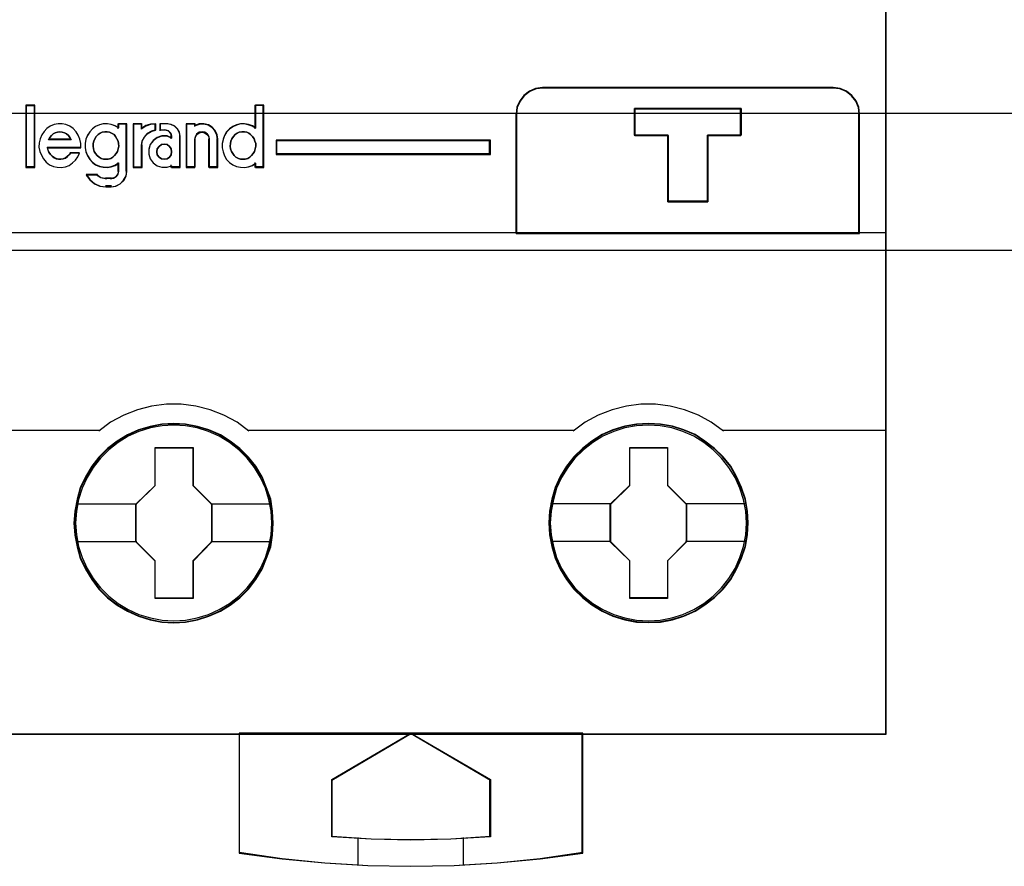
# Model space of a CAD drawing. Extents: x -635870 to -372006, y -44437 to 104716.
# Tile 20 of 246: x -617562 to -617188, y -35350 to -35029. Entities that reach past the tile are written whole.
import ezdxf

# ---------------------------------------------------------------- set-up
doc = ezdxf.new("R2010")
doc.units = 0
doc.header["$MEASUREMENT"] = 0
doc.layers.get('0').update_dxf_attribs({"color": 252})
for name, color, linetype in [('30', 7, 'Continuous'), ('45', 8, 'Continuous'), ('50', 7, 'Continuous')]:
    doc.layers.add(name, color=color, linetype=linetype)

# ---------------------------------------------------------------- blocks, each defined once
blk = doc.blocks.new('*U1026')
at = {"layer": '50', "color": 7}
blk.add_lwpolyline([(61.983887, -487.347089), (386.017439, -487.347089), (386.017439, -533.64975), (61.983887, -533.64975), (61.983887, -487.347089)], dxfattribs=at)
blk = doc.blocks.new('*U1027')
at = {"layer": '30', "color": 7}
blk.add_lwpolyline([(51.981526, -492.476529), (396.088727, -492.476529), (396.088727, -528.454107), (51.981526, -528.454107), (51.981526, -492.476529)], close=True, dxfattribs=at)
blk.add_lwpolyline([(51.981526, -492.476529), (396.088727, -492.476529), (396.088727, -528.454107), (51.981526, -528.454107), (51.981526, -492.476529)], dxfattribs=at)
blk = doc.blocks.new('*U1033')
at = {"layer": '45', "color": 7}
for points in [[(287.027732, -468.992858), (250.976286, -468.992858), (250.976286, -551.996037), (287.027732, -551.996037), (287.027732, -468.992858)], [(285.018161, -527.474297), (273.984718, -527.474297), (273.725172, -527.507504), (273.487716, -527.607127), (273.27787, -527.767631), (273.123248, -527.977946), (273.00728, -528.215934), (272.985191, -528.47606), (272.985191, -533.008901), (286.017687, -533.008901), (286.017687, -528.47606), (285.984554, -528.215934), (285.890676, -527.977946), (285.725008, -527.767631), (285.520685, -527.607127), (285.277707, -527.507504), (285.018161, -527.474297)], [(281.52418, -528.271386), (281.52418, -529.282291), (280.257269, -529.282291), (280.257269, -531.803999), (278.745865, -531.803999), (278.745865, -529.282291), (277.473396, -529.282291), (277.473396, -528.271386), (281.52418, -528.271386)], [(280.257269, -531.803999), (280.257269, -529.282291), (281.52418, -529.282291), (281.52418, -528.271386), (277.473396, -528.271386), (277.473396, -529.282291), (278.745865, -529.282291), (278.745865, -531.803999), (280.257269, -531.803999)], [(280.251312, -531.78811), (280.251312, -529.289086), (281.508274, -529.289086), (281.508274, -528.287274), (277.489303, -528.287274), (277.489303, -529.289086), (278.751778, -529.289086), (278.751778, -531.78811), (280.251312, -531.78811)], [(263.881532, -529.470991), (263.881532, -530.005915), (272.012261, -530.005915), (272.012261, -529.470991), (263.881532, -529.470991)], [(263.772839, -543.990608), (263.745165, -543.537569), (263.673213, -543.08453), (263.518239, -542.648066), (263.34666, -542.233702), (263.108664, -541.835912), (262.82639, -541.487846), (262.499838, -541.161879), (262.134541, -540.885636), (261.76371, -540.637017), (261.331997, -540.454697), (260.900283, -540.3221), (260.44643, -540.239227), (259.998112, -540.217128), (259.538725, -540.239227), (259.101476, -540.3221), (258.653158, -540.454697), (258.238049, -540.637017), (257.845079, -540.885636), (257.485317, -541.161879), (257.15323, -541.487846), (256.893095, -541.835912), (256.649564, -542.233702), (256.444777, -542.648066), (256.328546, -543.08453), (256.23999, -543.537569), (256.206781, -543.990608), (256.23999, -544.449171), (256.328546, -544.885635), (256.444777, -545.322099), (256.649564, -545.741988), (256.893095, -546.134253), (257.15323, -546.498894), (257.485317, -546.819336), (257.845079, -547.101104), (258.238049, -547.333148), (258.653158, -547.520993), (259.101476, -547.659115), (259.538725, -547.747513), (259.998112, -547.769612), (260.44643, -547.747513), (260.900283, -547.659115), (261.331997, -547.520993), (261.76371, -547.333148), (262.134541, -547.101104), (262.499838, -546.819336), (262.82639, -546.498894), (263.108664, -546.134253), (263.34666, -545.741988), (263.518239, -545.322099), (263.673213, -544.885635), (263.745165, -544.449171), (263.772839, -543.990608)], [(263.772839, -543.990608), (263.745165, -543.537569), (263.673213, -543.08453), (263.518239, -542.648066), (263.34666, -542.233702), (263.108664, -541.835912), (262.82639, -541.487846), (262.499838, -541.161879), (262.134541, -540.885636), (261.76371, -540.637017), (261.331997, -540.454697), (260.900283, -540.3221), (260.44643, -540.239227), (259.998112, -540.217128), (259.538725, -540.239227), (259.101476, -540.3221), (258.653158, -540.454697), (258.238049, -540.637017), (257.845079, -540.885636), (257.485317, -541.161879), (257.15323, -541.487846), (256.893095, -541.835912), (256.649564, -542.233702), (256.444777, -542.648066), (256.328546, -543.08453), (256.23999, -543.537569), (256.206781, -543.990608), (256.23999, -544.449171), (256.328546, -544.885635), (256.444777, -545.322099), (256.649564, -545.741988), (256.893095, -546.134253), (257.15323, -546.498894), (257.485317, -546.819336), (257.845079, -547.101104), (258.238049, -547.333148), (258.653158, -547.520993), (259.101476, -547.659115), (259.538725, -547.747513), (259.998112, -547.769612), (260.44643, -547.747513), (260.900283, -547.659115), (261.331997, -547.520993), (261.76371, -547.333148), (262.134541, -547.101104), (262.499838, -546.819336), (262.82639, -546.498894), (263.108664, -546.134253), (263.34666, -545.741988), (263.518239, -545.322099), (263.673213, -544.885635), (263.745165, -544.449171), (263.772839, -543.990608)], [(263.756933, -543.990619), (263.729385, -543.539487), (263.657761, -543.088354), (263.503492, -542.653727), (263.332695, -542.241106), (263.095784, -541.84499), (262.814795, -541.498388), (262.48973, -541.173793), (262.126098, -540.898712), (261.756956, -540.651139), (261.327209, -540.469586), (260.897461, -540.337547), (260.445676, -540.255023), (259.9994, -540.233017), (259.542105, -540.255023), (259.106848, -540.337547), (258.660572, -540.469586), (258.247354, -540.651139), (257.856174, -540.898712), (257.498051, -541.173793), (257.167476, -541.498388), (256.908526, -541.84499), (256.666104, -542.241106), (256.46225, -542.653727), (256.346549, -543.088354), (256.258396, -543.539487), (256.225338, -543.990619), (256.258396, -544.447253), (256.346549, -544.881881), (256.46225, -545.316508), (256.666104, -545.734631), (256.908526, -546.125246), (257.167476, -546.488352), (257.498051, -546.807446), (257.856174, -547.088028), (258.247354, -547.319096), (258.660572, -547.506151), (259.106848, -547.643691), (259.542105, -547.731717), (259.9994, -547.753723), (260.445676, -547.731717), (260.897461, -547.643691), (261.327209, -547.506151), (261.756956, -547.319096), (262.126098, -547.088028), (262.48973, -546.807446), (262.814795, -546.488352), (263.095784, -546.125246), (263.332695, -545.734631), (263.503492, -545.316508), (263.657761, -544.881881), (263.729385, -544.447253), (263.756933, -543.990619)], [(281.783982, -543.985311), (281.761842, -543.532273), (281.689888, -543.079234), (281.534909, -542.64277), (281.352255, -542.228406), (281.125322, -541.830616), (280.843039, -541.482549), (280.516476, -541.156583), (280.145634, -540.88034), (279.780326, -540.631721), (279.348599, -540.449401), (278.916872, -540.316804), (278.463005, -540.233931), (278.003604, -540.211832), (277.555272, -540.233931), (277.10694, -540.316804), (276.658608, -540.449401), (276.243486, -540.631721), (275.861574, -540.88034), (275.501801, -541.156583), (275.169704, -541.482549), (274.898491, -541.830616), (274.654953, -542.228406), (274.461229, -542.64277), (274.344995, -543.079234), (274.256435, -543.532273), (274.223226, -543.985311), (274.256435, -544.43835), (274.344995, -544.880339), (274.461229, -545.316803), (274.654953, -545.736692), (274.898491, -546.128957), (275.169704, -546.493598), (275.501801, -546.81404), (275.861574, -547.095808), (276.243486, -547.327852), (276.658608, -547.515697), (277.10694, -547.653819), (277.555272, -547.742216), (278.003604, -547.764316), (278.463005, -547.742216), (278.916872, -547.653819), (279.348599, -547.515697), (279.780326, -547.327852), (280.145634, -547.095808), (280.516476, -546.81404), (280.843039, -546.493598), (281.125322, -546.128957), (281.352255, -545.736692), (281.534909, -545.316803), (281.689888, -544.880339), (281.761842, -544.43835), (281.783982, -543.985311)], [(281.783982, -543.985311), (281.761842, -543.532273), (281.689888, -543.079234), (281.534909, -542.64277), (281.352255, -542.228406), (281.125322, -541.830616), (280.843039, -541.482549), (280.516476, -541.156583), (280.145634, -540.88034), (279.780326, -540.631721), (279.348599, -540.449401), (278.916872, -540.316804), (278.463005, -540.233931), (278.003604, -540.211832), (277.555272, -540.233931), (277.10694, -540.316804), (276.658608, -540.449401), (276.243486, -540.631721), (275.861574, -540.88034), (275.501801, -541.156583), (275.169704, -541.482549), (274.898491, -541.830616), (274.654953, -542.228406), (274.461229, -542.64277), (274.344995, -543.079234), (274.256435, -543.532273), (274.223226, -543.985311), (274.256435, -544.43835), (274.344995, -544.880339), (274.461229, -545.316803), (274.654953, -545.736692), (274.898491, -546.128957), (275.169704, -546.493598), (275.501801, -546.81404), (275.861574, -547.095808), (276.243486, -547.327852), (276.658608, -547.515697), (277.10694, -547.653819), (277.555272, -547.742216), (278.003604, -547.764316), (278.463005, -547.742216), (278.916872, -547.653819), (279.348599, -547.515697), (279.780326, -547.327852), (280.145634, -547.095808), (280.516476, -546.81404), (280.843039, -546.493598), (281.125322, -546.128957), (281.352255, -545.736692), (281.534909, -545.316803), (281.689888, -544.880339), (281.761842, -544.43835), (281.783982, -543.985311)], [(281.768076, -543.985323), (281.746037, -543.534191), (281.67441, -543.083058), (281.520138, -542.648431), (281.338317, -542.23581), (281.112418, -541.839693), (280.831421, -541.493092), (280.506347, -541.168496), (280.137195, -540.893416), (279.773553, -540.645843), (279.343794, -540.46429), (278.914035, -540.332251), (278.462237, -540.249727), (278.004929, -540.22772), (277.558641, -540.249727), (277.112353, -540.332251), (276.666065, -540.46429), (276.252835, -540.645843), (275.872663, -540.893416), (275.514531, -541.168496), (275.183947, -541.493092), (274.91397, -541.839693), (274.671542, -542.23581), (274.478701, -542.648431), (274.362997, -543.083058), (274.274841, -543.534191), (274.241783, -543.985323), (274.274841, -544.436455), (274.362997, -544.876584), (274.478701, -545.311212), (274.671542, -545.729335), (274.91397, -546.119949), (275.183947, -546.483056), (275.514531, -546.802149), (275.872663, -547.082732), (276.252835, -547.3138), (276.666065, -547.500854), (277.112353, -547.638395), (277.558641, -547.726421), (278.004929, -547.748427), (278.462237, -547.726421), (278.914035, -547.638395), (279.343794, -547.500854), (279.773553, -547.3138), (280.137195, -547.082732), (280.506347, -546.802149), (280.831421, -546.483056), (281.112418, -546.119949), (281.338317, -545.729335), (281.520138, -545.311212), (281.67441, -544.876584), (281.746037, -544.436455), (281.768076, -543.985323)], [(259.283723, -541.125439), (260.728538, -541.125439), (260.728538, -542.558802), (261.442578, -543.272716), (261.442578, -544.706079), (260.728538, -545.431062), (260.728538, -546.853357), (259.283723, -546.853357), (259.283723, -545.431062), (258.552948, -544.706079), (258.552948, -543.272716), (259.283723, -542.558802), (259.283723, -541.125439)], [(259.283723, -541.125439), (260.728538, -541.125439), (260.728538, -541.125439), (260.728538, -542.558802), (260.728538, -542.558802), (261.442578, -543.272716), (261.442578, -543.272716), (261.442578, -544.706079), (261.442578, -544.706079), (260.728538, -545.431062), (260.728538, -545.431062), (260.728538, -546.853357), (260.728538, -546.853357), (259.283723, -546.853357), (259.283723, -546.853357), (259.283723, -545.431062), (259.283723, -545.431062), (258.552948, -544.706079), (258.552948, -544.706079), (258.552948, -543.272716), (258.552948, -543.272716), (259.283723, -542.558802), (259.283723, -542.558802), (259.283723, -541.125439), (259.283723, -541.125439)], [(259.293565, -541.141327), (260.721148, -541.141327), (260.721148, -542.566076), (261.426672, -543.2757), (261.426672, -544.700448), (260.721148, -545.421074), (260.721148, -546.83482), (259.293565, -546.83482), (259.293565, -545.421074), (258.571505, -544.700448), (258.571505, -543.2757), (259.293565, -542.566076), (259.293565, -541.141327)], [(277.295142, -541.120142), (278.734379, -541.120142), (278.734379, -542.553505), (279.448419, -543.26742), (279.448419, -544.700783), (278.734379, -545.425766), (278.734379, -546.848061), (277.295142, -546.848061), (277.295142, -545.425766), (276.558789, -544.700783), (276.558789, -543.26742), (277.295142, -542.553505), (277.295142, -541.120142)], [(277.295142, -541.120142), (278.734379, -541.120142), (278.734379, -541.120142), (278.734379, -542.553505), (278.734379, -542.553505), (279.448419, -543.26742), (279.448419, -543.26742), (279.448419, -544.700783), (279.448419, -544.700783), (278.734379, -545.425766), (278.734379, -545.425766), (278.734379, -546.848061), (278.734379, -546.848061), (277.295142, -546.848061), (277.295142, -546.848061), (277.295142, -545.425766), (277.295142, -545.425766), (276.558789, -544.700783), (276.558789, -544.700783), (276.558789, -543.26742), (276.558789, -543.26742), (277.295142, -542.553505), (277.295142, -542.553505), (277.295142, -541.120142), (277.295142, -541.120142)], [(277.302942, -541.136031), (278.726334, -541.136031), (278.726334, -542.56078), (279.432512, -543.270403), (279.432512, -544.695152), (278.726334, -545.415777), (278.726334, -546.829524), (277.302942, -546.829524), (277.302942, -545.415777), (276.574695, -544.695152), (276.574695, -543.270403), (277.302942, -542.56078), (277.302942, -541.136031)], [(275.51428, -551.958964), (268.99262, -551.958964), (262.476482, -551.958964), (262.476482, -556.50213), (264.105517, -556.723748), (265.729029, -556.878881), (266.993602, -556.956447), (267.363586, -556.978609), (268.99262, -557.006311), (270.638221, -556.978609), (271.002683, -556.956447), (272.261734, -556.878881), (273.89629, -556.723748), (275.51428, -556.50213), (275.51428, -551.958964)], [(268.992372, -551.958964), (272.012261, -553.713048), (272.012261, -555.894552), (270.510628, -555.972265), (268.992372, -556.000019), (267.490739, -555.972265), (265.989106, -555.894552), (265.989106, -553.713048), (268.992372, -551.958964)]]:
    blk.add_lwpolyline(points, close=True, dxfattribs=at)
at = {"layer": '45', "color": 139}
for points in [[(287.027732, -468.992858), (250.976286, -468.992858), (250.976286, -551.996037), (287.027732, -551.996037), (287.027732, -468.992858)], [(254.711596, -528.160164), (254.401425, -528.160164), (254.401425, -530.485227), (254.711596, -530.485227), (254.711596, -528.160164)], [(257.420752, -530.193932), (257.51211, -530.188231), (257.603469, -530.165425), (257.677698, -530.114112), (257.751927, -530.045695), (257.814737, -529.971576), (257.866126, -529.891756), (257.888966, -529.794831), (257.906095, -529.692205), (257.894675, -529.59528), (257.883256, -529.504057), (257.837576, -529.412834), (257.786187, -529.333013), (257.729088, -529.258894), (257.637729, -529.207581), (257.5635, -529.167671), (257.466431, -529.150567), (257.375072, -529.150567), (257.283713, -529.167671), (257.198065, -529.207581), (257.123836, -529.258894), (257.055316, -529.333013), (256.998217, -529.412834), (256.963958, -529.504057), (256.941118, -529.59528), (256.941118, -529.692205), (256.946828, -529.794831), (256.981087, -529.891756), (257.021057, -529.971576), (257.089576, -530.045695), (257.163805, -530.114112), (257.243744, -530.165425), (257.335103, -530.188231), (257.420752, -530.193932)], [(262.625144, -530.193932), (262.710793, -530.188231), (262.802152, -530.165425), (262.887801, -530.114112), (262.95061, -530.045695), (263.013419, -529.971576), (263.064809, -529.891756), (263.087648, -529.794831), (263.104778, -529.692205), (263.104778, -529.59528), (263.070519, -529.504057), (263.047679, -529.412834), (262.98487, -529.333013), (262.910641, -529.258894), (262.842122, -529.207581), (262.767893, -529.167671), (262.676534, -529.150567), (262.573755, -529.150567), (262.482396, -529.167671), (262.396747, -529.207581), (262.322518, -529.258894), (262.265419, -529.333013), (262.20261, -529.412834), (262.16264, -529.504057), (262.145511, -529.59528), (262.139801, -529.692205), (262.145511, -529.794831), (262.18548, -529.891756), (262.23116, -529.971576), (262.288259, -530.045695), (262.356778, -530.114112), (262.448137, -530.165425), (262.533786, -530.188231), (262.625144, -530.193932)], [(259.915581, -529.90661), (259.898035, -529.801063), (259.839548, -529.707243), (259.745969, -529.636878), (259.634844, -529.619287), (259.529568, -529.636878), (259.435989, -529.707243), (259.371654, -529.801063), (259.348259, -529.90661), (259.371654, -530.018021), (259.435989, -530.11184), (259.529568, -530.170478), (259.634844, -530.193932), (259.745969, -530.170478), (259.839548, -530.11184), (259.898035, -530.018021), (259.915581, -529.90661)], [(263.72247, -543.99095), (263.689263, -543.537914), (263.600711, -543.095928), (263.478952, -542.670516), (263.29078, -542.261678), (263.063866, -541.880465), (262.776073, -541.526875), (262.466142, -541.206435), (262.106401, -540.930194), (261.718987, -540.698151), (261.31497, -540.515831), (260.88328, -540.383235), (260.446056, -540.300363), (259.997763, -540.272739), (259.54947, -540.300363), (259.106712, -540.383235), (258.675022, -540.515831), (258.271005, -540.698151), (257.883591, -540.930194), (257.529384, -541.206435), (257.219453, -541.526875), (256.942729, -541.880465), (256.704746, -542.261678), (256.516574, -542.670516), (256.383746, -543.095928), (256.306264, -543.537914), (256.273057, -543.99095), (256.306264, -544.432937), (256.383746, -544.874923), (256.516574, -545.300336), (256.704746, -545.714698), (256.942729, -546.095911), (257.219453, -546.443976), (257.529384, -546.764416), (257.883591, -547.040658), (258.271005, -547.2727), (258.675022, -547.45502), (259.106712, -547.587616), (259.54947, -547.670488), (259.997763, -547.698112), (260.446056, -547.670488), (260.88328, -547.587616), (261.31497, -547.45502), (261.718987, -547.2727), (262.106401, -547.040658), (262.466142, -546.764416), (262.776073, -546.443976), (263.063866, -546.095911), (263.29078, -545.714698), (263.478952, -545.300336), (263.600711, -544.874923), (263.689263, -544.432937), (263.72247, -543.99095)], [(281.723008, -543.99095), (281.695335, -543.537914), (281.60678, -543.095928), (281.473949, -542.670516), (281.291305, -542.261678), (281.05885, -541.880465), (280.782117, -541.526875), (280.466641, -541.206435), (280.106889, -540.930194), (279.724998, -540.698151), (279.315433, -540.515831), (278.894799, -540.383235), (278.452027, -540.300363), (278.00372, -540.272739), (277.555413, -540.300363), (277.107106, -540.383235), (276.686472, -540.515831), (276.276908, -540.698151), (275.895017, -540.930194), (275.540799, -541.206435), (275.214254, -541.526875), (274.948591, -541.880465), (274.7106, -542.261678), (274.522422, -542.670516), (274.40066, -543.095928), (274.312105, -543.537914), (274.278897, -543.99095), (274.312105, -544.432937), (274.40066, -544.874923), (274.522422, -545.300336), (274.7106, -545.714698), (274.948591, -546.095911), (275.214254, -546.443976), (275.540799, -546.764416), (275.895017, -547.040658), (276.276908, -547.2727), (276.686472, -547.45502), (277.107106, -547.587616), (277.555413, -547.670488), (278.00372, -547.698112), (278.452027, -547.670488), (278.894799, -547.587616), (279.315433, -547.45502), (279.724998, -547.2727), (280.106889, -547.040658), (280.466641, -546.764416), (280.782117, -546.443976), (281.05885, -546.095911), (281.291305, -545.714698), (281.473949, -545.300336), (281.60678, -544.874923), (281.695335, -544.432937), (281.723008, -543.99095)]]:
    blk.add_lwpolyline(points, close=True, dxfattribs=at)
at = {"layer": '45', "color": 59}
for points in [[(287.009175, -469.008747), (250.992192, -469.008747), (250.992192, -551.977501), (287.009175, -551.977501), (287.009175, -469.008747)], [(285.018161, -527.474297), (273.984718, -527.474297), (273.725172, -527.507504), (273.487716, -527.607127), (273.27787, -527.767631), (273.123248, -527.977946), (273.00728, -528.215934), (272.985191, -528.47606), (272.985191, -533.008901), (286.017687, -533.008901), (286.017687, -528.47606), (285.984554, -528.215934), (285.890676, -527.977946), (285.725008, -527.767631), (285.520685, -527.607127), (285.277707, -527.507504), (285.018161, -527.474297)], [(285.004695, -527.490185), (273.998184, -527.490185), (273.739272, -527.523202), (273.502395, -527.622253), (273.293062, -527.781835), (273.138817, -527.990943), (273.023133, -528.227564), (273.001098, -528.486197), (273.001098, -532.993012), (286.001781, -532.993012), (286.001781, -528.486197), (285.968729, -528.227564), (285.87508, -527.990943), (285.709817, -527.781835), (285.505992, -527.622253), (285.263607, -527.523202), (285.004695, -527.490185)], [(254.727502, -528.144275), (254.385519, -528.144275), (254.385519, -530.501116), (254.727502, -530.501116), (254.727502, -528.144275)], [(261.86575, -529.914698), (261.922084, -530.059907), (261.995319, -530.19953), (262.113622, -530.311229), (262.237558, -530.400588), (262.378394, -530.462022), (262.524864, -530.495531), (262.676967, -530.501116), (262.823437, -530.478777), (262.97554, -530.422927), (263.099476, -530.344738), (263.099476, -530.501116), (263.414949, -530.501116), (263.414949, -528.144275), (263.099476, -528.144275), (263.099476, -529.015524), (262.97554, -528.937335), (262.823437, -528.881486), (262.676967, -528.853561), (262.524864, -528.853561), (262.378394, -528.892656), (262.237558, -528.959675), (262.113622, -529.049034), (261.995319, -529.160733), (261.922084, -529.294771), (261.86575, -529.439979), (261.837583, -529.601942), (261.837583, -529.75832), (261.86575, -529.914698)], [(281.52418, -528.271386), (281.52418, -529.282291), (280.257269, -529.282291), (280.257269, -531.803999), (278.745865, -531.803999), (278.745865, -529.282291), (277.473396, -529.282291), (277.473396, -528.271386), (281.52418, -528.271386)], [(280.257269, -531.803999), (280.257269, -529.282291), (281.52418, -529.282291), (281.52418, -528.271386), (277.473396, -528.271386), (277.473396, -529.282291), (278.745865, -529.282291), (278.745865, -531.803999), (280.257269, -531.803999)], [(280.251312, -531.78811), (280.251312, -529.289086), (281.508274, -529.289086), (281.508274, -528.287274), (277.489303, -528.287274), (277.489303, -529.289086), (278.751778, -529.289086), (278.751778, -531.78811), (280.251312, -531.78811)], [(255.534606, -530.16395), (255.461387, -530.130234), (255.382535, -530.074039), (255.32058, -530.012225), (255.258625, -529.927934), (255.224831, -529.849262), (255.202302, -529.753731), (256.463931, -529.753731), (256.463931, -529.590768), (256.43577, -529.433424), (256.373815, -529.281699), (256.289331, -529.152452), (256.182318, -529.028824), (256.058408, -528.938913), (255.906336, -528.8771), (255.759897, -528.843383), (255.607826, -528.843383), (255.461387, -528.8771), (255.309315, -528.933294), (255.185405, -529.023205), (255.078392, -529.135594), (254.988276, -529.264841), (254.920688, -529.416565), (254.886895, -529.57391), (254.881263, -529.736873), (254.909424, -529.894217), (254.971379, -530.040323), (255.050231, -530.180808), (255.151612, -530.298817), (255.275522, -530.399966), (255.427593, -530.46178), (255.5684, -530.495497), (255.726104, -530.501116), (255.883807, -530.478639), (256.024614, -530.422444), (256.148524, -530.332533), (256.272434, -530.231383), (256.356918, -530.096517), (256.418873, -529.956031), (256.080937, -529.956031), (256.024614, -530.023464), (255.957027, -530.090898), (255.883807, -530.141472), (255.799323, -530.16957), (255.709207, -530.186428), (255.61909, -530.186428), (255.534606, -530.16395)], [(256.721063, -530.048711), (256.805547, -530.188216), (256.91256, -530.299821), (257.025206, -530.389104), (257.177277, -530.450487), (257.318084, -530.483968), (257.475788, -530.489548), (257.616595, -530.467228), (257.763034, -530.411425), (257.898208, -530.333302), (257.898208, -530.651375), (257.875679, -530.757399), (257.813724, -530.846683), (257.723608, -530.902485), (257.616595, -530.924806), (257.419465, -530.924806), (257.227968, -530.891324), (257.070264, -530.79088), (256.676005, -530.79088), (256.811179, -530.975028), (256.98578, -531.120113), (257.194174, -531.209397), (257.419465, -531.237298), (257.616595, -531.237298), (257.796827, -531.214977), (257.965796, -531.125694), (258.095338, -530.997349), (258.191086, -530.835522), (258.213616, -530.651375), (258.213616, -528.843383), (257.898208, -528.843383), (257.898208, -529.005209), (257.763034, -528.927086), (257.616595, -528.871284), (257.475788, -528.843383), (257.318084, -528.843383), (257.177277, -528.882445), (257.025206, -528.949407), (256.91256, -529.038691), (256.805547, -529.150295), (256.721063, -529.284221), (256.653476, -529.429306), (256.630947, -529.591133), (256.630947, -529.747379), (256.653476, -529.903625), (256.721063, -530.048711)], [(258.45486, -528.843383), (258.45486, -530.501116), (258.776519, -530.501116), (258.776519, -529.66944), (258.799495, -529.500857), (258.879909, -529.343513), (258.994788, -529.214266), (259.149873, -529.129974), (259.316447, -529.079399), (259.316447, -528.843383), (259.11541, -528.860241), (258.937349, -528.916436), (258.776519, -529.023205), (258.776519, -528.843383), (258.45486, -528.843383)], [(258.470766, -528.859272), (258.470766, -530.485227), (258.780549, -530.485227), (258.780549, -529.669494), (258.802676, -529.504142), (258.880122, -529.349814), (258.990758, -529.223045), (259.140118, -529.140369), (259.300541, -529.090764), (259.300541, -528.859272), (259.106927, -528.875807), (258.93544, -528.930924), (258.780549, -529.035647), (258.780549, -528.859272), (258.470766, -528.859272)], [(259.105859, -529.635723), (259.04339, -529.815545), (259.04339, -530.000987), (259.105859, -530.180808), (259.21376, -530.332533), (259.361414, -530.439302), (259.537463, -530.495497), (259.741907, -530.495497), (259.906598, -530.439302), (259.906598, -530.501116), (260.241659, -530.501116), (260.241659, -529.315416), (260.218943, -529.16931), (260.139437, -529.040063), (260.031536, -528.933294), (259.900919, -528.87148), (259.758944, -528.843383), (259.480673, -528.843383), (259.480673, -529.079399), (259.673759, -529.079399), (259.798697, -529.113116), (259.883882, -529.203027), (259.906598, -529.315416), (259.906598, -529.388468), (259.741907, -529.321035), (259.537463, -529.321035), (259.361414, -529.377229), (259.21376, -529.489618), (259.105859, -529.635723)], [(260.464346, -528.843383), (260.464346, -530.501116), (260.793624, -530.501116), (260.793624, -529.433424), (260.816333, -529.332274), (260.867428, -529.242363), (260.958264, -529.17493), (261.066131, -529.158071), (261.168321, -529.17493), (261.270511, -529.242363), (261.327283, -529.332274), (261.344315, -529.433424), (261.344315, -530.501116), (261.667916, -530.501116), (261.667916, -529.433424), (261.645207, -529.264841), (261.571404, -529.101877), (261.452182, -528.97263), (261.310251, -528.882719), (261.134258, -528.843383), (260.958264, -528.854622), (260.793624, -528.910816), (260.793624, -528.843383), (260.464346, -528.843383)], [(260.482903, -528.859272), (260.482903, -530.485227), (260.802753, -530.485227), (260.802753, -529.438002), (260.824812, -529.338791), (260.874443, -529.250604), (260.962678, -529.184463), (261.067456, -529.167928), (261.16672, -529.184463), (261.265984, -529.250604), (261.321131, -529.338791), (261.337675, -529.438002), (261.337675, -530.485227), (261.65201, -530.485227), (261.65201, -529.438002), (261.629951, -529.27265), (261.558261, -529.112811), (261.442453, -528.986041), (261.304587, -528.897854), (261.133632, -528.859272), (260.962678, -528.870295), (260.802753, -528.925412), (260.802753, -528.859272), (260.482903, -528.859272)], [(256.054346, -529.368092), (256.106041, -529.455102), (255.244455, -529.455102), (255.29615, -529.368092), (255.353589, -529.293512), (255.422516, -529.231362), (255.497187, -529.187857), (255.583345, -529.162997), (255.675248, -529.150567), (255.761407, -529.162997), (255.853309, -529.187857), (255.92798, -529.231362), (255.996907, -529.293512), (256.054346, -529.368092)], [(256.106041, -529.455102), (255.244455, -529.455102), (255.29615, -529.368092), (255.353589, -529.293512), (255.422516, -529.231362), (255.497187, -529.187857), (255.583345, -529.162997), (255.675248, -529.150567), (255.761407, -529.162997), (255.853309, -529.187857), (255.92798, -529.231362), (255.996907, -529.293512), (256.054346, -529.368092), (256.106041, -529.455102)], [(257.729088, -529.258894), (257.786187, -529.333013), (257.837576, -529.412834), (257.883256, -529.504057), (257.894675, -529.59528), (257.906095, -529.692205), (257.888966, -529.794831), (257.866126, -529.891756), (257.814737, -529.971576), (257.751927, -530.045695), (257.677698, -530.114112), (257.603469, -530.165425), (257.51211, -530.188231), (257.420752, -530.193932), (257.335103, -530.188231), (257.243744, -530.165425), (257.163805, -530.114112), (257.089576, -530.045695), (257.021057, -529.971576), (256.981087, -529.891756), (256.946828, -529.794831), (256.941118, -529.692205), (256.941118, -529.59528), (256.963958, -529.504057), (256.998217, -529.412834), (257.055316, -529.333013), (257.123836, -529.258894), (257.198065, -529.207581), (257.283713, -529.167671), (257.375072, -529.150567), (257.466431, -529.150567), (257.5635, -529.167671), (257.637729, -529.207581), (257.729088, -529.258894)], [(257.243744, -530.165425), (257.163805, -530.114112), (257.089576, -530.045695), (257.021057, -529.971576), (256.981087, -529.891756), (256.946828, -529.794831), (256.941118, -529.692205), (256.941118, -529.59528), (256.963958, -529.504057), (256.998217, -529.412834), (257.055316, -529.333013), (257.123836, -529.258894), (257.198065, -529.207581), (257.283713, -529.167671), (257.375072, -529.150567), (257.466431, -529.150567), (257.5635, -529.167671), (257.637729, -529.207581), (257.729088, -529.258894), (257.786187, -529.333013), (257.837576, -529.412834), (257.883256, -529.504057), (257.894675, -529.59528), (257.906095, -529.692205), (257.888966, -529.794831), (257.866126, -529.891756), (257.814737, -529.971576), (257.751927, -530.045695), (257.677698, -530.114112), (257.603469, -530.165425), (257.51211, -530.188231), (257.420752, -530.193932), (257.335103, -530.188231), (257.243744, -530.165425)], [(262.842122, -529.207581), (262.910641, -529.258894), (262.98487, -529.333013), (263.047679, -529.412834), (263.070519, -529.504057), (263.104778, -529.59528), (263.104778, -529.692205), (263.087648, -529.794831), (263.064809, -529.891756), (263.013419, -529.971576), (262.95061, -530.045695), (262.887801, -530.114112), (262.802152, -530.165425), (262.710793, -530.188231), (262.625144, -530.193932), (262.533786, -530.188231), (262.448137, -530.165425), (262.356778, -530.114112), (262.288259, -530.045695), (262.23116, -529.971576), (262.18548, -529.891756), (262.145511, -529.794831), (262.139801, -529.692205), (262.145511, -529.59528), (262.16264, -529.504057), (262.20261, -529.412834), (262.265419, -529.333013), (262.322518, -529.258894), (262.396747, -529.207581), (262.482396, -529.167671), (262.573755, -529.150567), (262.676534, -529.150567), (262.767893, -529.167671), (262.842122, -529.207581)], [(262.18548, -529.891756), (262.145511, -529.794831), (262.139801, -529.692205), (262.145511, -529.59528), (262.16264, -529.504057), (262.20261, -529.412834), (262.265419, -529.333013), (262.322518, -529.258894), (262.396747, -529.207581), (262.482396, -529.167671), (262.573755, -529.150567), (262.676534, -529.150567), (262.767893, -529.167671), (262.842122, -529.207581), (262.910641, -529.258894), (262.98487, -529.333013), (263.047679, -529.412834), (263.070519, -529.504057), (263.104778, -529.59528), (263.104778, -529.692205), (263.087648, -529.794831), (263.064809, -529.891756), (263.013419, -529.971576), (262.95061, -530.045695), (262.887801, -530.114112), (262.802152, -530.165425), (262.710793, -530.188231), (262.625144, -530.193932), (262.533786, -530.188231), (262.448137, -530.165425), (262.356778, -530.114112), (262.288259, -530.045695), (262.23116, -529.971576), (262.18548, -529.891756)], [(259.898035, -529.801063), (259.915581, -529.90661), (259.898035, -530.018021), (259.839548, -530.11184), (259.745969, -530.170478), (259.634844, -530.193932), (259.529568, -530.170478), (259.435989, -530.11184), (259.371654, -530.018021), (259.348259, -529.90661), (259.371654, -529.801063), (259.435989, -529.707243), (259.529568, -529.636878), (259.634844, -529.619287), (259.745969, -529.636878), (259.839548, -529.707243), (259.898035, -529.801063)], [(259.371654, -529.801063), (259.435989, -529.707243), (259.529568, -529.636878), (259.634844, -529.619287), (259.745969, -529.636878), (259.839548, -529.707243), (259.898035, -529.801063), (259.915581, -529.90661), (259.898035, -530.018021), (259.839548, -530.11184), (259.745969, -530.170478), (259.634844, -530.193932), (259.529568, -530.170478), (259.435989, -530.11184), (259.371654, -530.018021), (259.348259, -529.90661), (259.371654, -529.801063)], [(275.51428, -551.958964), (268.99262, -551.958964), (262.476482, -551.958964), (262.476482, -556.50213), (264.105517, -556.723748), (265.729029, -556.878881), (266.993602, -556.956447), (267.363586, -556.978609), (268.99262, -557.006311), (270.638221, -556.978609), (271.002683, -556.956447), (272.261734, -556.878881), (273.89629, -556.723748), (275.51428, -556.50213), (275.51428, -551.958964)], [(268.992372, -551.958964), (272.012261, -553.713048), (272.012261, -555.894552), (270.510628, -555.972265), (268.992372, -556.000019), (267.490739, -555.972265), (265.989106, -555.894552), (265.989106, -553.713048), (268.992372, -551.958964)]]:
    blk.add_lwpolyline(points, close=True, dxfattribs=at)
at = {"layer": '45', "color": 139}
for points in [[(274.016445, -527.474297), (273.748661, -527.508444), (273.503667, -527.610888), (273.287161, -527.775935), (273.12763, -527.992205), (273.007982, -528.236931), (272.985191, -528.504422)], [(273.981981, -527.474297), (285.020898, -527.474297)], [(286.017687, -528.504422), (285.983502, -528.236931), (285.886644, -527.992205), (285.715718, -527.775935), (285.50491, -527.610888), (285.254218, -527.508444), (284.986434, -527.474297)], [(254.385519, -528.144275), (254.385519, -530.501116)], [(254.385519, -528.144275), (254.727502, -528.144275)], [(254.693039, -528.144275), (254.693039, -530.501116)], [(263.070315, -528.144275), (263.070315, -529.036697)], [(263.070315, -528.144275), (263.414949, -528.144275)], [(263.377835, -528.144275), (263.377835, -530.501116)], [(272.985191, -533.008901), (272.985191, -528.469996)], [(277.473396, -528.271386), (281.52418, -528.271386)], [(277.473396, -528.271386), (277.473396, -529.306807)], [(281.489717, -528.271386), (281.489717, -529.306807)], [(285.983224, -533.008901), (285.983224, -528.469996)], [(256.463931, -529.753731), (256.463931, -529.590768), (256.43577, -529.433424), (256.373815, -529.281699), (256.289331, -529.152452), (256.182318, -529.028824), (256.058408, -528.938913), (255.906336, -528.8771), (255.759897, -528.843383), (255.607826, -528.843383), (255.461387, -528.8771), (255.309315, -528.933294), (255.185405, -529.023205), (255.078392, -529.135594), (254.988276, -529.264841), (254.920688, -529.416565), (254.886895, -529.57391), (254.881263, -529.736873), (254.909424, -529.894217), (254.971379, -530.040323), (255.050231, -530.180808), (255.151612, -530.298817), (255.275522, -530.399966), (255.427593, -530.46178), (255.5684, -530.495497), (255.726104, -530.501116), (255.883807, -530.478639), (256.024614, -530.422444), (256.148524, -530.332533), (256.272434, -530.231383), (256.356918, -530.096517), (256.418873, -529.956031)], [(257.906095, -529.006347), (257.770079, -528.927675), (257.622729, -528.87148), (257.481046, -528.843383), (257.322361, -528.843383), (257.180677, -528.882719), (257.02766, -528.950152), (256.914313, -529.040063), (256.806634, -529.152452), (256.721624, -529.287318), (256.653616, -529.433424), (256.630947, -529.596387), (256.630947, -529.753731), (256.653616, -529.911076), (256.721624, -530.057181), (256.806634, -530.197667), (256.914313, -530.310055), (257.02766, -530.399966), (257.180677, -530.46178), (257.322361, -530.495497), (257.481046, -530.501116), (257.622729, -530.478639), (257.770079, -530.422444), (257.906095, -530.343772)], [(257.871632, -528.843383), (257.871632, -529.036697)], [(257.871632, -528.843383), (258.213616, -528.843383)], [(258.179152, -528.843383), (258.179152, -530.660004)], [(258.45486, -528.843383), (258.45486, -530.501116)], [(258.45486, -528.843383), (258.799495, -528.843383)], [(259.316447, -528.843383), (259.110145, -528.863244), (258.927421, -528.929447), (258.76238, -529.055234)], [(258.76238, -528.843383), (258.76238, -529.055234)], [(259.281983, -528.843383), (259.281983, -529.108197)], [(259.467556, -528.843383), (259.467556, -529.108197)], [(259.772425, -528.843383), (259.467556, -528.843383)], [(260.241659, -529.341233), (260.217955, -529.187136), (260.134993, -529.05082), (260.022402, -528.938212), (259.886108, -528.873017), (259.737962, -528.843383)], [(260.464346, -528.843383), (260.464346, -530.501116)], [(260.464346, -528.843383), (260.819585, -528.843383)], [(261.667916, -529.455102), (261.644986, -529.280326), (261.570465, -529.111374), (261.450084, -528.977379), (261.306773, -528.884164), (261.129067, -528.843383), (260.951362, -528.855035), (260.785121, -528.913294)], [(260.785121, -528.843383), (260.785121, -528.944012)], [(263.104778, -529.006347), (262.980321, -528.927675), (262.827579, -528.87148), (262.680494, -528.843383), (262.527752, -528.843383), (262.380666, -528.882719), (262.239238, -528.950152), (262.114782, -529.040063), (261.995982, -529.152452), (261.922439, -529.287318), (261.865868, -529.433424), (261.837583, -529.596387), (261.837583, -529.753731), (261.865868, -529.911076), (261.922439, -530.057181), (261.995982, -530.197667), (262.114782, -530.310055), (262.239238, -530.399966), (262.380666, -530.46178), (262.527752, -530.495497), (262.680494, -530.501116), (262.827579, -530.478639), (262.980321, -530.422444), (263.104778, -530.343772)], [(256.106041, -529.455102), (256.054346, -529.368092), (255.996907, -529.293512), (255.92798, -529.231362), (255.853309, -529.187857), (255.761407, -529.162997), (255.675248, -529.150567), (255.583345, -529.162997), (255.497187, -529.187857), (255.422516, -529.231362), (255.353589, -529.293512), (255.29615, -529.368092), (255.244455, -529.455102)], [(259.316447, -529.073771), (259.145511, -529.126431), (258.986365, -529.214198), (258.868478, -529.348774), (258.785957, -529.512605), (258.76238, -529.688138)], [(259.915581, -529.377572), (259.749176, -529.309455), (259.542605, -529.309455), (259.364724, -529.366219), (259.215533, -529.479747), (259.106509, -529.627333), (259.04339, -529.808977), (259.04339, -529.996298), (259.106509, -530.177942), (259.215533, -530.331205), (259.364724, -530.439056), (259.542605, -530.49582), (259.749176, -530.49582), (259.915581, -530.439056)], [(259.467556, -529.073771), (259.690243, -529.073771)], [(259.915581, -529.341233), (259.890235, -529.21387), (259.795185, -529.11198), (259.655779, -529.073771)], [(259.881118, -529.304159), (259.881118, -529.412732)], [(260.207195, -529.304159), (260.207195, -530.501116)], [(261.355094, -529.455102), (261.337466, -529.343232), (261.278706, -529.243792), (261.172938, -529.169212), (261.067169, -529.150567), (260.955525, -529.169212), (260.861509, -529.243792), (260.808625, -529.343232), (260.785121, -529.455102)], [(277.473396, -529.272381), (278.769753, -529.272381)], [(278.73529, -529.272381), (278.73529, -531.803999)], [(280.233126, -529.272381), (281.52418, -529.272381)], [(280.233126, -529.272381), (280.233126, -531.803999)], [(255.244455, -529.420677), (256.106041, -529.420677)], [(258.45486, -530.501116), (258.799495, -530.501116), (258.799495, -529.651065)], [(260.785121, -529.420677), (260.785121, -530.501116)], [(261.317979, -529.420677), (261.317979, -530.501116)], [(261.633453, -529.420677), (261.633453, -530.501116)], [(263.881532, -529.470991), (272.012261, -529.470991)], [(263.881532, -529.470991), (263.881532, -530.005915)], [(271.977798, -530.005915), (271.977798, -529.470991)], [(255.194085, -529.733157), (256.463931, -529.733157)], [(255.194085, -529.733157), (255.217061, -529.834886), (255.251524, -529.918664), (255.314707, -530.008425), (255.37789, -530.07425), (255.458305, -530.134091), (255.532976, -530.169996), (255.619134, -530.193932), (255.711037, -530.193932), (255.80294, -530.17598), (255.889098, -530.14606), (255.963769, -530.092203), (256.032696, -530.020394), (256.090135, -529.948584)], [(256.053021, -529.931767), (256.418864, -529.931767)], [(263.881532, -529.971489), (272.012261, -529.971489)], [(254.385519, -530.466691), (254.727502, -530.466691)], [(257.871632, -530.31045), (257.871632, -530.660004)], [(259.881118, -530.405783), (259.881118, -530.501116)], [(259.881118, -530.466691), (260.241659, -530.466691)], [(260.464346, -530.466691), (260.819585, -530.466691)], [(261.317979, -530.466691), (261.667916, -530.466691)], [(263.070315, -530.31045), (263.070315, -530.501116)], [(263.070315, -530.466691), (263.414949, -530.466691)], [(256.676014, -530.763282), (256.814832, -530.958814), (256.994139, -531.112869), (257.20815, -531.207672), (257.439513, -531.237298)], [(256.676014, -530.763282), (257.097529, -530.763282)], [(257.060415, -530.763282), (257.23162, -530.888406), (257.439513, -530.930114)], [(257.595924, -531.237298), (257.782397, -531.213995), (257.957215, -531.12078), (258.091243, -530.986784), (258.190306, -530.817833), (258.213616, -530.625579)], [(257.595924, -530.930114), (257.713789, -530.905254), (257.813044, -530.843104), (257.881282, -530.743664), (257.906095, -530.625579)], [(257.402398, -530.895689), (257.630388, -530.895689)], [(257.630388, -531.202872), (257.402398, -531.202872)], [(278.73529, -531.769573), (280.267589, -531.769573)], [(250.976286, -532.974475), (287.027732, -532.974475)], [(262.847628, -540.500478), (262.398733, -540.164562), (261.89442, -539.896968), (261.379023, -539.692002), (260.830374, -539.549665), (260.276184, -539.47565), (259.721993, -539.47565), (259.156719, -539.549665), (258.619155, -539.692002), (258.098216, -539.896968), (257.599444, -540.164562), (257.15055, -540.500478)], [(280.848166, -540.500478), (280.387954, -540.164562), (279.900019, -539.896968), (279.378815, -539.692002), (278.829888, -539.549665), (278.275416, -539.47565), (277.720944, -539.47565), (277.172017, -539.549665), (276.62309, -539.692002), (276.096342, -539.896968), (275.602862, -540.164562), (275.153739, -540.500478)], [(250.976286, -540.463404), (257.185013, -540.463404)], [(262.810513, -540.463404), (269.011288, -540.463404)], [(268.974173, -540.463404), (275.190854, -540.463404)], [(280.811052, -540.463404), (287.027732, -540.463404)], [(262.476482, -551.958964), (262.476482, -556.505813)], [(265.989106, -553.733215), (269.011288, -551.958964)], [(268.974173, -551.958964), (272.012261, -553.733215)], [(275.479817, -551.958964), (275.479817, -556.505813)], [(265.989106, -553.698789), (265.989106, -555.894094)], [(271.977798, -553.698789), (271.977798, -555.894094)], [(265.989106, -555.859668), (267.490739, -555.963085), (268.992372, -556.000019), (270.510628, -555.963085), (272.012261, -555.859668)], [(266.980594, -555.915279), (266.980594, -556.961293)], [(270.981008, -555.915279), (270.981008, -556.961293)], [(262.476482, -556.468739), (264.105517, -556.705035), (265.729029, -556.870441), (267.363586, -556.976774), (268.99262, -557.006311), (270.638221, -556.976774), (272.261734, -556.870441), (273.89629, -556.705035), (275.51428, -556.468739)]]:
    blk.add_lwpolyline(points, dxfattribs=at)
at = {"layer": '45', "color": 1}
for points in [[(263.881532, -529.470991), (263.881532, -530.005915), (272.012261, -530.005915), (272.012261, -529.470991), (263.881532, -529.470991)], [(263.897438, -529.48688), (263.897438, -529.990026), (271.996355, -529.990026), (271.996355, -529.48688), (263.897438, -529.48688)]]:
    blk.add_lwpolyline(points, close=True, dxfattribs=at)
at = {"layer": '45', "color": 7}
for points in [[(256.278359, -543.259836), (258.590063, -543.259836)], [(261.408115, -543.259836), (263.706563, -543.259836)], [(274.294804, -543.251892), (276.595903, -543.251892)], [(279.411304, -543.251892), (281.712404, -543.251892)], [(256.278359, -544.681885), (258.590063, -544.681885)], [(261.408115, -544.681885), (263.706563, -544.681885)], [(274.294804, -544.676589), (276.595903, -544.676589)], [(279.411304, -544.676589), (281.712404, -544.676589)]]:
    blk.add_lwpolyline(points, dxfattribs=at)

msp = doc.modelspace()

# ---------------------------------------------------------------- block references
at = {"xscale": 10, "yscale": 10, "zscale": 10}
for name in ['*U1027', '*U1026', '*U1033']:
    msp.add_blockref(name, (-620103.09, -29779.66), dxfattribs=at)

doc.saveas('drawing.dxf')
